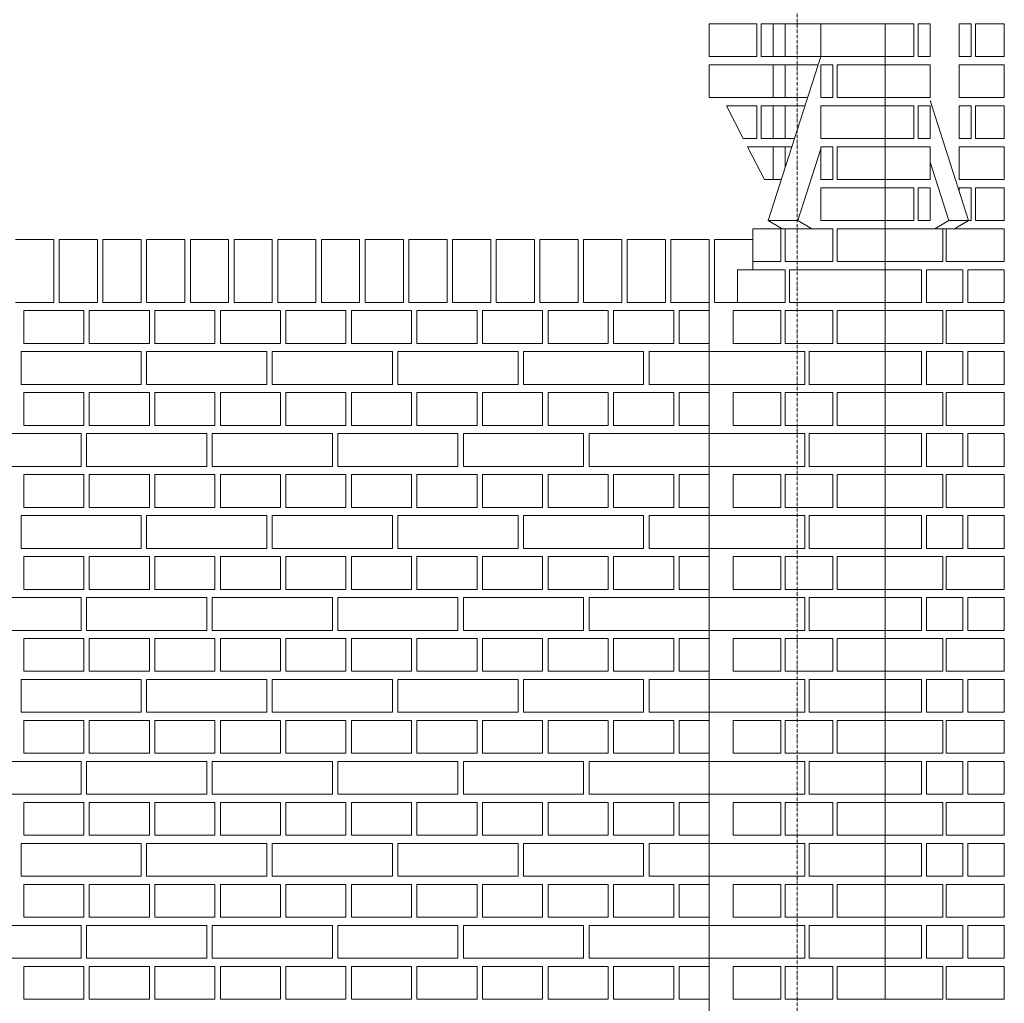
# Model space of a CAD drawing. Header units: millimetres. Extents: x -37887 to 94344, y -69777 to 116976.
# Tile 152 of 205: x 45520 to 47323, y 69709 to 71509. Entities that reach past the tile are written whole.
import ezdxf

# ---------------------------------------------------------------- set-up
doc = ezdxf.new("R2010")
doc.units = ezdxf.units.MM
doc.linetypes.add('Linia siatki', pattern=[19.05, 12.7, -3.175, 0, -3.175])
doc.layers.add('01_inwentaryzacja', color=8, linetype='Continuous', lineweight=9)
doc.layers.add('S-GRID', color=1, linetype='Continuous', lineweight=9)

msp = doc.modelspace()

# ---------------------------------------------------------------- linework, layer by layer
at = {"layer": '01_inwentaryzacja'}
for p, q in [((47104.6, 69716.6), (47104.6, 71501.6)), ((46987.3, 71441.6), (46890.6, 71141.6)), ((47187, 71361), (47257.7, 71141.6)), ((46987.3, 71272.9), (46945, 71141.6)), ((47187, 71248.6), (47221.5, 71141.6)), ((46890.6, 71141.6), (46945, 71141.6)), ((46890.6, 71141.6), (46916.4, 71126.6)), ((46945, 71141.6), (46970.8, 71126.6)), ((47221.5, 71141.6), (47195.6, 71126.6)), ((47257.7, 71141.6), (47221.5, 71141.6)), ((47257.7, 71141.6), (47231.9, 71126.6)), ((46916.4, 71126.6), (46970.8, 71126.6)), ((47231.9, 71126.6), (47195.6, 71126.6)), ((45512.6, 71106.6), (45582.6, 71106.6)), ((45582.6, 71106.6), (45582.6, 70991.6)), ((45592.6, 71106.6), (45662.6, 71106.6)), ((45592.6, 71106.6), (45592.6, 70991.6)), ((45662.6, 71106.6), (45662.6, 70991.6)), ((45672.6, 71106.6), (45742.6, 71106.6)), ((45672.6, 71106.6), (45672.6, 70991.6)), ((45742.6, 71106.6), (45742.6, 70991.6)), ((45752.6, 71106.6), (45822.6, 71106.6)), ((45752.6, 71106.6), (45752.6, 70991.6)), ((45822.6, 71106.6), (45822.6, 70991.6)), ((45832.6, 71106.6), (45902.6, 71106.6)), ((45832.6, 71106.6), (45832.6, 70991.6)), ((45902.6, 71106.6), (45902.6, 70991.6)), ((45912.6, 71106.6), (45982.6, 71106.6)), ((45912.6, 71106.6), (45912.6, 70991.6)), ((45982.6, 71106.6), (45982.6, 70991.6)), ((45992.6, 71106.6), (46062.6, 71106.6)), ((45992.6, 71106.6), (45992.6, 70991.6)), ((46062.6, 71106.6), (46062.6, 70991.6)), ((46072.6, 71106.6), (46142.6, 71106.6)), ((46072.6, 71106.6), (46072.6, 70991.6)), ((46142.6, 71106.6), (46142.6, 70991.6)), ((46152.6, 71106.6), (46222.6, 71106.6)), ((46152.6, 71106.6), (46152.6, 70991.6)), ((46222.6, 71106.6), (46222.6, 70991.6)), ((46232.6, 71106.6), (46302.6, 71106.6)), ((46232.6, 71106.6), (46232.6, 70991.6)), ((46302.6, 71106.6), (46302.6, 70991.6)), ((46312.6, 71106.6), (46382.6, 71106.6)), ((46312.6, 71106.6), (46312.6, 70991.6)), ((46382.6, 71106.6), (46382.6, 70991.6)), ((46392.6, 71106.6), (46462.6, 71106.6)), ((46392.6, 71106.6), (46392.6, 70991.6)), ((46462.6, 71106.6), (46462.6, 70991.6)), ((46472.6, 71106.6), (46542.6, 71106.6)), ((46472.6, 71106.6), (46472.6, 70991.6)), ((46542.6, 71106.6), (46542.6, 70991.6)), ((46552.6, 71106.6), (46622.6, 71106.6)), ((46552.6, 71106.6), (46552.6, 70991.6)), ((46622.6, 71106.6), (46622.6, 70991.6)), ((46632.6, 71106.6), (46702.6, 71106.6)), ((46632.6, 71106.6), (46632.6, 70991.6)), ((46702.6, 71106.6), (46702.6, 70991.6)), ((46712.6, 71106.6), (46782.6, 71106.6)), ((46712.6, 71106.6), (46712.6, 70991.6)), ((46782.6, 66776.6), (46782.6, 71106.6)), ((46792.6, 71106.6), (46862.6, 71106.6)), ((46792.6, 71106.6), (46792.6, 70991.6)), ((46862.6, 71106.6), (46862.6, 71051.6)), ((45512.6, 70991.6), (45582.6, 70991.6)), ((45592.6, 70991.6), (45662.6, 70991.6)), ((45672.6, 70991.6), (45742.6, 70991.6)), ((45752.6, 70991.6), (45822.6, 70991.6)), ((45832.6, 70991.6), (45902.6, 70991.6)), ((45912.6, 70991.6), (45982.6, 70991.6)), ((45992.6, 70991.6), (46062.6, 70991.6)), ((46072.6, 70991.6), (46142.6, 70991.6)), ((46152.6, 70991.6), (46222.6, 70991.6)), ((46232.6, 70991.6), (46302.6, 70991.6)), ((46312.6, 70991.6), (46382.6, 70991.6)), ((46392.6, 70991.6), (46462.6, 70991.6)), ((46472.6, 70991.6), (46542.6, 70991.6)), ((46552.6, 70991.6), (46622.6, 70991.6)), ((46632.6, 70991.6), (46702.6, 70991.6)), ((46712.6, 70991.6), (46782.6, 70991.6)), ((46792.6, 70991.6), (46834.3, 70991.6))]:
    msp.add_line(p, q, dxfattribs=at)
for points in [[(46870.1, 71441.6), (46782.6, 71441.6), (46782.6, 71501.6), (46870.1, 71501.6), (46870.1, 71441.6)], [(46899.9, 71441.6), (46878, 71441.6), (46878, 71501.6), (46899.9, 71501.6), (46899.9, 71441.6)], [(46921.7, 71441.6), (46899.9, 71441.6), (46899.9, 71501.6), (46921.7, 71501.6), (46921.7, 71441.6)], [(46987.3, 71441.6), (46921.7, 71441.6), (46921.7, 71501.6), (46987.3, 71501.6), (46987.3, 71441.6)], [(47104.6, 71441.6), (47104.6, 71501.6), (46987.3, 71501.6), (46987.3, 71441.6), (47104.6, 71441.6)], [(47157.1, 71501.6), (47104.6, 71501.6), (47104.6, 71441.6), (47157.1, 71441.6), (47157.1, 71501.6)], [(47187, 71441.6), (47165.1, 71441.6), (47165.1, 71501.6), (47187, 71501.6), (47187, 71441.6)], [(47240.6, 71441.6), (47262.5, 71441.6), (47262.5, 71501.6), (47240.6, 71501.6), (47240.6, 71441.6)], [(47270.4, 71501.6), (47323, 71501.6), (47323, 71441.6), (47270.4, 71441.6), (47270.4, 71501.6)], [(46782.6, 71366.6), (46782.6, 71426.6), (46899.9, 71426.6), (46899.9, 71366.6), (46782.6, 71366.6)], [(46921.7, 71366.6), (46899.9, 71366.6), (46899.9, 71426.6), (46921.7, 71426.6), (46921.7, 71366.6)], [(46963.1, 71366.6), (46921.7, 71366.6), (46921.7, 71426.6), (46982.5, 71426.6)], [(46987.3, 71366.6), (47009.2, 71366.6), (47009.2, 71426.6), (46987.3, 71426.6), (46987.3, 71366.6)], [(47017.1, 71366.6), (47104.6, 71366.6), (47104.6, 71426.6), (47017.1, 71426.6), (47017.1, 71366.6)], [(47187, 71366.6), (47187, 71426.6), (47104.6, 71426.6), (47104.6, 71366.6), (47187, 71366.6)], [(47240.6, 71366.6), (47240.6, 71426.6), (47323, 71426.6), (47323, 71366.6), (47240.6, 71366.6)], [(46870.1, 71291.6), (46845.1, 71291.6), (46814.2, 71351.6), (46870.1, 71351.6), (46870.1, 71291.6)], [(46899.9, 71291.6), (46878, 71291.6), (46878, 71351.6), (46899.9, 71351.6), (46899.9, 71291.6)], [(46921.7, 71291.6), (46899.9, 71291.6), (46899.9, 71351.6), (46921.7, 71351.6), (46921.7, 71291.6)], [(46938.9, 71291.6), (46921.7, 71291.6), (46921.7, 71351.6), (46958.3, 71351.6)], [(47104.6, 71291.6), (47104.6, 71351.6), (46987.3, 71351.6), (46987.3, 71291.6), (47104.6, 71291.6)], [(47157.1, 71351.6), (47104.6, 71351.6), (47104.6, 71291.6), (47157.1, 71291.6), (47157.1, 71351.6)], [(47187, 71291.6), (47165.1, 71291.6), (47165.1, 71351.6), (47187, 71351.6), (47187, 71291.6)], [(47240.6, 71291.6), (47262.5, 71291.6), (47262.5, 71351.6), (47240.6, 71351.6), (47240.6, 71291.6)], [(47270.4, 71351.6), (47323, 71351.6), (47323, 71291.6), (47270.4, 71291.6), (47270.4, 71351.6)], [(46883.6, 71216.6), (46852.8, 71276.6), (46899.9, 71276.6), (46899.9, 71216.6), (46883.6, 71216.6)], [(46914.8, 71216.6), (46899.9, 71216.6), (46899.9, 71276.6), (46921.7, 71276.6), (46921.7, 71238.2)], [(46921.7, 71238.2), (46921.7, 71276.6), (46934.1, 71276.6)], [(46987.3, 71216.6), (47009.2, 71216.6), (47009.2, 71276.6), (46987.3, 71276.6), (46987.3, 71216.6)], [(47017.1, 71216.6), (47104.6, 71216.6), (47104.6, 71276.6), (47017.1, 71276.6), (47017.1, 71216.6)], [(47187, 71216.6), (47187, 71276.6), (47104.6, 71276.6), (47104.6, 71216.6), (47187, 71216.6)], [(47240.6, 71216.6), (47240.6, 71276.6), (47323, 71276.6), (47323, 71216.6), (47240.6, 71216.6)], [(47104.6, 71141.6), (47104.6, 71201.6), (46987.3, 71201.6), (46987.3, 71141.6), (47104.6, 71141.6)], [(47157.1, 71201.6), (47104.6, 71201.6), (47104.6, 71141.6), (47157.1, 71141.6), (47157.1, 71201.6)], [(47187, 71141.6), (47165.1, 71141.6), (47165.1, 71201.6), (47187, 71201.6), (47187, 71141.6)], [(47257.7, 71141.6), (47262.5, 71141.6), (47262.5, 71201.6), (47240.6, 71201.6), (47240.6, 71194.7)], [(47270.4, 71201.6), (47323, 71201.6), (47323, 71141.6), (47270.4, 71141.6), (47270.4, 71201.6)], [(46862.6, 71066.6), (46913.8, 71066.6), (46913.8, 71126.6), (46862.6, 71126.6), (46862.6, 71066.6)], [(46921.7, 71066.6), (47009.2, 71066.6), (47009.2, 71126.6), (46921.7, 71126.6), (46921.7, 71066.6)], [(47017.1, 71066.6), (47104.6, 71066.6), (47104.6, 71126.6), (47017.1, 71126.6), (47017.1, 71066.6)], [(47210.7, 71066.6), (47210.7, 71126.6), (47104.6, 71126.6), (47104.6, 71066.6), (47210.7, 71066.6)], [(47323, 71066.6), (47323, 71126.6), (47216.8, 71126.6), (47216.8, 71066.6), (47323, 71066.6)], [(46834.3, 70991.6), (46921.7, 70991.6), (46921.7, 71051.6), (46834.3, 71051.6), (46834.3, 70991.6)], [(47104.6, 70991.6), (47104.6, 71051.6), (46929.7, 71051.6), (46929.7, 70991.6), (47104.6, 70991.6)], [(47171.3, 71051.6), (47104.6, 71051.6), (47104.6, 70991.6), (47171.3, 70991.6), (47171.3, 71051.6)], [(47247.1, 71051.6), (47180.4, 71051.6), (47180.4, 70991.6), (47247.1, 70991.6), (47247.1, 71051.6)], [(47323, 71051.6), (47256.2, 71051.6), (47256.2, 70991.6), (47323, 70991.6), (47323, 71051.6)], [(45637.6, 70976.6), (45637.6, 70916.6), (45527.6, 70916.6), (45527.6, 70976.6), (45637.6, 70976.6)], [(45757.6, 70976.6), (45757.6, 70916.6), (45647.6, 70916.6), (45647.6, 70976.6), (45757.6, 70976.6)], [(45877.6, 70976.6), (45877.6, 70916.6), (45767.6, 70916.6), (45767.6, 70976.6), (45877.6, 70976.6)], [(45997.6, 70976.6), (45997.6, 70916.6), (45887.6, 70916.6), (45887.6, 70976.6), (45997.6, 70976.6)], [(46117.6, 70976.6), (46117.6, 70916.6), (46007.6, 70916.6), (46007.6, 70976.6), (46117.6, 70976.6)], [(46237.6, 70976.6), (46237.6, 70916.6), (46127.6, 70916.6), (46127.6, 70976.6), (46237.6, 70976.6)], [(46357.6, 70976.6), (46357.6, 70916.6), (46247.6, 70916.6), (46247.6, 70976.6), (46357.6, 70976.6)], [(46477.6, 70976.6), (46477.6, 70916.6), (46367.6, 70916.6), (46367.6, 70976.6), (46477.6, 70976.6)], [(46597.6, 70976.6), (46597.6, 70916.6), (46487.6, 70916.6), (46487.6, 70976.6), (46597.6, 70976.6)], [(46717.6, 70976.6), (46717.6, 70916.6), (46607.6, 70916.6), (46607.6, 70976.6), (46717.6, 70976.6)], [(46782.6, 70976.6), (46782.6, 70916.6), (46727.6, 70916.6), (46727.6, 70976.6), (46782.6, 70976.6)], [(46826.3, 70916.6), (46913.8, 70916.6), (46913.8, 70976.6), (46826.3, 70976.6), (46826.3, 70916.6)], [(46921.7, 70916.6), (47009.2, 70916.6), (47009.2, 70976.6), (46921.7, 70976.6), (46921.7, 70916.6)], [(47017.1, 70916.6), (47104.6, 70916.6), (47104.6, 70976.6), (47017.1, 70976.6), (47017.1, 70916.6)], [(47210.7, 70916.6), (47210.7, 70976.6), (47104.6, 70976.6), (47104.6, 70916.6), (47210.7, 70916.6)], [(47323, 70916.6), (47323, 70976.6), (47216.8, 70976.6), (47216.8, 70916.6), (47323, 70916.6)], [(45742.6, 70901.6), (45742.6, 70841.6), (45522.6, 70841.6), (45522.6, 70901.6), (45742.6, 70901.6)], [(45972.6, 70901.6), (45972.6, 70841.6), (45752.6, 70841.6), (45752.6, 70901.6), (45972.6, 70901.6)], [(46202.6, 70901.6), (46202.6, 70841.6), (45982.6, 70841.6), (45982.6, 70901.6), (46202.6, 70901.6)], [(46432.6, 70901.6), (46432.6, 70841.6), (46212.6, 70841.6), (46212.6, 70901.6), (46432.6, 70901.6)], [(46662.6, 70901.6), (46662.6, 70841.6), (46442.6, 70841.6), (46442.6, 70901.6), (46662.6, 70901.6)], [(46782.6, 70901.6), (46782.6, 70841.6), (46672.6, 70841.6), (46672.6, 70901.6), (46782.6, 70901.6)], [(46957.5, 70841.6), (46957.5, 70901.6), (46782.6, 70901.6), (46782.6, 70841.6), (46957.5, 70841.6)], [(47104.6, 70841.6), (47104.6, 70901.6), (46965.5, 70901.6), (46965.5, 70841.6), (47104.6, 70841.6)], [(47171.3, 70901.6), (47104.6, 70901.6), (47104.6, 70841.6), (47171.3, 70841.6), (47171.3, 70901.6)], [(47247.1, 70901.6), (47180.4, 70901.6), (47180.4, 70841.6), (47247.1, 70841.6), (47247.1, 70901.6)], [(47323, 70901.6), (47256.2, 70901.6), (47256.2, 70841.6), (47323, 70841.6), (47323, 70901.6)], [(45637.6, 70826.6), (45637.6, 70766.6), (45527.6, 70766.6), (45527.6, 70826.6), (45637.6, 70826.6)], [(45757.6, 70826.6), (45757.6, 70766.6), (45647.6, 70766.6), (45647.6, 70826.6), (45757.6, 70826.6)], [(45877.6, 70826.6), (45877.6, 70766.6), (45767.6, 70766.6), (45767.6, 70826.6), (45877.6, 70826.6)], [(45997.6, 70826.6), (45997.6, 70766.6), (45887.6, 70766.6), (45887.6, 70826.6), (45997.6, 70826.6)], [(46117.6, 70826.6), (46117.6, 70766.6), (46007.6, 70766.6), (46007.6, 70826.6), (46117.6, 70826.6)], [(46237.6, 70826.6), (46237.6, 70766.6), (46127.6, 70766.6), (46127.6, 70826.6), (46237.6, 70826.6)], [(46357.6, 70826.6), (46357.6, 70766.6), (46247.6, 70766.6), (46247.6, 70826.6), (46357.6, 70826.6)], [(46477.6, 70826.6), (46477.6, 70766.6), (46367.6, 70766.6), (46367.6, 70826.6), (46477.6, 70826.6)], [(46597.6, 70826.6), (46597.6, 70766.6), (46487.6, 70766.6), (46487.6, 70826.6), (46597.6, 70826.6)], [(46717.6, 70826.6), (46717.6, 70766.6), (46607.6, 70766.6), (46607.6, 70826.6), (46717.6, 70826.6)], [(46782.6, 70826.6), (46782.6, 70766.6), (46727.6, 70766.6), (46727.6, 70826.6), (46782.6, 70826.6)], [(46826.3, 70766.6), (46913.8, 70766.6), (46913.8, 70826.6), (46826.3, 70826.6), (46826.3, 70766.6)], [(46921.7, 70766.6), (47009.2, 70766.6), (47009.2, 70826.6), (46921.7, 70826.6), (46921.7, 70766.6)], [(47017.1, 70766.6), (47104.6, 70766.6), (47104.6, 70826.6), (47017.1, 70826.6), (47017.1, 70766.6)], [(47210.7, 70766.6), (47210.7, 70826.6), (47104.6, 70826.6), (47104.6, 70766.6), (47210.7, 70766.6)], [(47323, 70766.6), (47323, 70826.6), (47216.8, 70826.6), (47216.8, 70766.6), (47323, 70766.6)], [(45632.6, 70751.6), (45632.6, 70691.6), (45412.6, 70691.6), (45412.6, 70751.6), (45632.6, 70751.6)], [(45862.6, 70751.6), (45862.6, 70691.6), (45642.6, 70691.6), (45642.6, 70751.6), (45862.6, 70751.6)], [(46092.6, 70751.6), (46092.6, 70691.6), (45872.6, 70691.6), (45872.6, 70751.6), (46092.6, 70751.6)], [(46322.6, 70751.6), (46322.6, 70691.6), (46102.6, 70691.6), (46102.6, 70751.6), (46322.6, 70751.6)], [(46552.6, 70751.6), (46552.6, 70691.6), (46332.6, 70691.6), (46332.6, 70751.6), (46552.6, 70751.6)], [(46782.6, 70751.6), (46782.6, 70691.6), (46562.6, 70691.6), (46562.6, 70751.6), (46782.6, 70751.6)], [(46957.5, 70691.6), (46957.5, 70751.6), (46782.6, 70751.6), (46782.6, 70691.6), (46957.5, 70691.6)], [(47104.6, 70691.6), (47104.6, 70751.6), (46965.5, 70751.6), (46965.5, 70691.6), (47104.6, 70691.6)], [(47171.3, 70751.6), (47104.6, 70751.6), (47104.6, 70691.6), (47171.3, 70691.6), (47171.3, 70751.6)], [(47247.1, 70751.6), (47180.4, 70751.6), (47180.4, 70691.6), (47247.1, 70691.6), (47247.1, 70751.6)], [(47323, 70751.6), (47256.2, 70751.6), (47256.2, 70691.6), (47323, 70691.6), (47323, 70751.6)], [(45637.6, 70676.6), (45637.6, 70616.6), (45527.6, 70616.6), (45527.6, 70676.6), (45637.6, 70676.6)], [(45757.6, 70676.6), (45757.6, 70616.6), (45647.6, 70616.6), (45647.6, 70676.6), (45757.6, 70676.6)], [(45877.6, 70676.6), (45877.6, 70616.6), (45767.6, 70616.6), (45767.6, 70676.6), (45877.6, 70676.6)], [(45997.6, 70676.6), (45997.6, 70616.6), (45887.6, 70616.6), (45887.6, 70676.6), (45997.6, 70676.6)], [(46117.6, 70676.6), (46117.6, 70616.6), (46007.6, 70616.6), (46007.6, 70676.6), (46117.6, 70676.6)], [(46237.6, 70676.6), (46237.6, 70616.6), (46127.6, 70616.6), (46127.6, 70676.6), (46237.6, 70676.6)], [(46357.6, 70676.6), (46357.6, 70616.6), (46247.6, 70616.6), (46247.6, 70676.6), (46357.6, 70676.6)], [(46477.6, 70676.6), (46477.6, 70616.6), (46367.6, 70616.6), (46367.6, 70676.6), (46477.6, 70676.6)], [(46597.6, 70676.6), (46597.6, 70616.6), (46487.6, 70616.6), (46487.6, 70676.6), (46597.6, 70676.6)], [(46717.6, 70676.6), (46717.6, 70616.6), (46607.6, 70616.6), (46607.6, 70676.6), (46717.6, 70676.6)], [(46782.6, 70676.6), (46782.6, 70616.6), (46727.6, 70616.6), (46727.6, 70676.6), (46782.6, 70676.6)], [(46826.3, 70616.6), (46913.8, 70616.6), (46913.8, 70676.6), (46826.3, 70676.6), (46826.3, 70616.6)], [(46921.7, 70616.6), (47009.2, 70616.6), (47009.2, 70676.6), (46921.7, 70676.6), (46921.7, 70616.6)], [(47017.1, 70616.6), (47104.6, 70616.6), (47104.6, 70676.6), (47017.1, 70676.6), (47017.1, 70616.6)], [(47210.7, 70616.6), (47210.7, 70676.6), (47104.6, 70676.6), (47104.6, 70616.6), (47210.7, 70616.6)], [(47323, 70616.6), (47323, 70676.6), (47216.8, 70676.6), (47216.8, 70616.6), (47323, 70616.6)], [(45742.6, 70601.6), (45742.6, 70541.6), (45522.6, 70541.6), (45522.6, 70601.6), (45742.6, 70601.6)], [(45972.6, 70601.6), (45972.6, 70541.6), (45752.6, 70541.6), (45752.6, 70601.6), (45972.6, 70601.6)], [(46202.6, 70601.6), (46202.6, 70541.6), (45982.6, 70541.6), (45982.6, 70601.6), (46202.6, 70601.6)], [(46432.6, 70601.6), (46432.6, 70541.6), (46212.6, 70541.6), (46212.6, 70601.6), (46432.6, 70601.6)], [(46662.6, 70601.6), (46662.6, 70541.6), (46442.6, 70541.6), (46442.6, 70601.6), (46662.6, 70601.6)], [(46782.6, 70601.6), (46782.6, 70541.6), (46672.6, 70541.6), (46672.6, 70601.6), (46782.6, 70601.6)], [(46957.5, 70541.6), (46957.5, 70601.6), (46782.6, 70601.6), (46782.6, 70541.6), (46957.5, 70541.6)], [(47104.6, 70541.6), (47104.6, 70601.6), (46965.5, 70601.6), (46965.5, 70541.6), (47104.6, 70541.6)], [(47171.3, 70601.6), (47104.6, 70601.6), (47104.6, 70541.6), (47171.3, 70541.6), (47171.3, 70601.6)], [(47247.1, 70601.6), (47180.4, 70601.6), (47180.4, 70541.6), (47247.1, 70541.6), (47247.1, 70601.6)], [(47323, 70601.6), (47256.2, 70601.6), (47256.2, 70541.6), (47323, 70541.6), (47323, 70601.6)], [(45637.6, 70526.6), (45637.6, 70466.6), (45527.6, 70466.6), (45527.6, 70526.6), (45637.6, 70526.6)], [(45757.6, 70526.6), (45757.6, 70466.6), (45647.6, 70466.6), (45647.6, 70526.6), (45757.6, 70526.6)], [(45877.6, 70526.6), (45877.6, 70466.6), (45767.6, 70466.6), (45767.6, 70526.6), (45877.6, 70526.6)], [(45997.6, 70526.6), (45997.6, 70466.6), (45887.6, 70466.6), (45887.6, 70526.6), (45997.6, 70526.6)], [(46117.6, 70526.6), (46117.6, 70466.6), (46007.6, 70466.6), (46007.6, 70526.6), (46117.6, 70526.6)], [(46237.6, 70526.6), (46237.6, 70466.6), (46127.6, 70466.6), (46127.6, 70526.6), (46237.6, 70526.6)], [(46357.6, 70526.6), (46357.6, 70466.6), (46247.6, 70466.6), (46247.6, 70526.6), (46357.6, 70526.6)], [(46477.6, 70526.6), (46477.6, 70466.6), (46367.6, 70466.6), (46367.6, 70526.6), (46477.6, 70526.6)], [(46597.6, 70526.6), (46597.6, 70466.6), (46487.6, 70466.6), (46487.6, 70526.6), (46597.6, 70526.6)], [(46717.6, 70526.6), (46717.6, 70466.6), (46607.6, 70466.6), (46607.6, 70526.6), (46717.6, 70526.6)], [(46782.6, 70526.6), (46782.6, 70466.6), (46727.6, 70466.6), (46727.6, 70526.6), (46782.6, 70526.6)], [(46826.3, 70466.6), (46913.8, 70466.6), (46913.8, 70526.6), (46826.3, 70526.6), (46826.3, 70466.6)], [(46921.7, 70466.6), (47009.2, 70466.6), (47009.2, 70526.6), (46921.7, 70526.6), (46921.7, 70466.6)], [(47017.1, 70466.6), (47104.6, 70466.6), (47104.6, 70526.6), (47017.1, 70526.6), (47017.1, 70466.6)], [(47210.7, 70466.6), (47210.7, 70526.6), (47104.6, 70526.6), (47104.6, 70466.6), (47210.7, 70466.6)], [(47323, 70466.6), (47323, 70526.6), (47216.8, 70526.6), (47216.8, 70466.6), (47323, 70466.6)], [(45632.6, 70451.6), (45632.6, 70391.6), (45412.6, 70391.6), (45412.6, 70451.6), (45632.6, 70451.6)], [(45862.6, 70451.6), (45862.6, 70391.6), (45642.6, 70391.6), (45642.6, 70451.6), (45862.6, 70451.6)], [(46092.6, 70451.6), (46092.6, 70391.6), (45872.6, 70391.6), (45872.6, 70451.6), (46092.6, 70451.6)], [(46322.6, 70451.6), (46322.6, 70391.6), (46102.6, 70391.6), (46102.6, 70451.6), (46322.6, 70451.6)], [(46552.6, 70451.6), (46552.6, 70391.6), (46332.6, 70391.6), (46332.6, 70451.6), (46552.6, 70451.6)], [(46782.6, 70451.6), (46782.6, 70391.6), (46562.6, 70391.6), (46562.6, 70451.6), (46782.6, 70451.6)], [(46957.5, 70391.6), (46957.5, 70451.6), (46782.6, 70451.6), (46782.6, 70391.6), (46957.5, 70391.6)], [(47104.6, 70391.6), (47104.6, 70451.6), (46965.5, 70451.6), (46965.5, 70391.6), (47104.6, 70391.6)], [(47171.3, 70451.6), (47104.6, 70451.6), (47104.6, 70391.6), (47171.3, 70391.6), (47171.3, 70451.6)], [(47247.1, 70451.6), (47180.4, 70451.6), (47180.4, 70391.6), (47247.1, 70391.6), (47247.1, 70451.6)], [(47323, 70451.6), (47256.2, 70451.6), (47256.2, 70391.6), (47323, 70391.6), (47323, 70451.6)], [(45637.6, 70376.6), (45637.6, 70316.6), (45527.6, 70316.6), (45527.6, 70376.6), (45637.6, 70376.6)], [(45757.6, 70376.6), (45757.6, 70316.6), (45647.6, 70316.6), (45647.6, 70376.6), (45757.6, 70376.6)], [(45877.6, 70376.6), (45877.6, 70316.6), (45767.6, 70316.6), (45767.6, 70376.6), (45877.6, 70376.6)], [(45997.6, 70376.6), (45997.6, 70316.6), (45887.6, 70316.6), (45887.6, 70376.6), (45997.6, 70376.6)], [(46117.6, 70376.6), (46117.6, 70316.6), (46007.6, 70316.6), (46007.6, 70376.6), (46117.6, 70376.6)], [(46237.6, 70376.6), (46237.6, 70316.6), (46127.6, 70316.6), (46127.6, 70376.6), (46237.6, 70376.6)], [(46357.6, 70376.6), (46357.6, 70316.6), (46247.6, 70316.6), (46247.6, 70376.6), (46357.6, 70376.6)], [(46477.6, 70376.6), (46477.6, 70316.6), (46367.6, 70316.6), (46367.6, 70376.6), (46477.6, 70376.6)], [(46597.6, 70376.6), (46597.6, 70316.6), (46487.6, 70316.6), (46487.6, 70376.6), (46597.6, 70376.6)], [(46717.6, 70376.6), (46717.6, 70316.6), (46607.6, 70316.6), (46607.6, 70376.6), (46717.6, 70376.6)], [(46782.6, 70376.6), (46782.6, 70316.6), (46727.6, 70316.6), (46727.6, 70376.6), (46782.6, 70376.6)], [(46826.3, 70316.6), (46913.8, 70316.6), (46913.8, 70376.6), (46826.3, 70376.6), (46826.3, 70316.6)], [(46921.7, 70316.6), (47009.2, 70316.6), (47009.2, 70376.6), (46921.7, 70376.6), (46921.7, 70316.6)], [(47017.1, 70316.6), (47104.6, 70316.6), (47104.6, 70376.6), (47017.1, 70376.6), (47017.1, 70316.6)], [(47210.7, 70316.6), (47210.7, 70376.6), (47104.6, 70376.6), (47104.6, 70316.6), (47210.7, 70316.6)], [(47323, 70316.6), (47323, 70376.6), (47216.8, 70376.6), (47216.8, 70316.6), (47323, 70316.6)], [(45742.6, 70301.6), (45742.6, 70241.6), (45522.6, 70241.6), (45522.6, 70301.6), (45742.6, 70301.6)], [(45972.6, 70301.6), (45972.6, 70241.6), (45752.6, 70241.6), (45752.6, 70301.6), (45972.6, 70301.6)], [(46202.6, 70301.6), (46202.6, 70241.6), (45982.6, 70241.6), (45982.6, 70301.6), (46202.6, 70301.6)], [(46432.6, 70301.6), (46432.6, 70241.6), (46212.6, 70241.6), (46212.6, 70301.6), (46432.6, 70301.6)], [(46662.6, 70301.6), (46662.6, 70241.6), (46442.6, 70241.6), (46442.6, 70301.6), (46662.6, 70301.6)], [(46782.6, 70301.6), (46782.6, 70241.6), (46672.6, 70241.6), (46672.6, 70301.6), (46782.6, 70301.6)], [(46957.5, 70241.6), (46957.5, 70301.6), (46782.6, 70301.6), (46782.6, 70241.6), (46957.5, 70241.6)], [(47104.6, 70241.6), (47104.6, 70301.6), (46965.5, 70301.6), (46965.5, 70241.6), (47104.6, 70241.6)], [(47171.3, 70301.6), (47104.6, 70301.6), (47104.6, 70241.6), (47171.3, 70241.6), (47171.3, 70301.6)], [(47247.1, 70301.6), (47180.4, 70301.6), (47180.4, 70241.6), (47247.1, 70241.6), (47247.1, 70301.6)], [(47323, 70301.6), (47256.2, 70301.6), (47256.2, 70241.6), (47323, 70241.6), (47323, 70301.6)], [(45637.6, 70226.6), (45637.6, 70166.6), (45527.6, 70166.6), (45527.6, 70226.6), (45637.6, 70226.6)], [(45757.6, 70226.6), (45757.6, 70166.6), (45647.6, 70166.6), (45647.6, 70226.6), (45757.6, 70226.6)], [(45877.6, 70226.6), (45877.6, 70166.6), (45767.6, 70166.6), (45767.6, 70226.6), (45877.6, 70226.6)], [(45997.6, 70226.6), (45997.6, 70166.6), (45887.6, 70166.6), (45887.6, 70226.6), (45997.6, 70226.6)], [(46117.6, 70226.6), (46117.6, 70166.6), (46007.6, 70166.6), (46007.6, 70226.6), (46117.6, 70226.6)], [(46237.6, 70226.6), (46237.6, 70166.6), (46127.6, 70166.6), (46127.6, 70226.6), (46237.6, 70226.6)], [(46357.6, 70226.6), (46357.6, 70166.6), (46247.6, 70166.6), (46247.6, 70226.6), (46357.6, 70226.6)], [(46477.6, 70226.6), (46477.6, 70166.6), (46367.6, 70166.6), (46367.6, 70226.6), (46477.6, 70226.6)], [(46597.6, 70226.6), (46597.6, 70166.6), (46487.6, 70166.6), (46487.6, 70226.6), (46597.6, 70226.6)], [(46717.6, 70226.6), (46717.6, 70166.6), (46607.6, 70166.6), (46607.6, 70226.6), (46717.6, 70226.6)], [(46782.6, 70226.6), (46782.6, 70166.6), (46727.6, 70166.6), (46727.6, 70226.6), (46782.6, 70226.6)], [(46826.3, 70166.6), (46913.8, 70166.6), (46913.8, 70226.6), (46826.3, 70226.6), (46826.3, 70166.6)], [(46921.7, 70166.6), (47009.2, 70166.6), (47009.2, 70226.6), (46921.7, 70226.6), (46921.7, 70166.6)], [(47017.1, 70166.6), (47104.6, 70166.6), (47104.6, 70226.6), (47017.1, 70226.6), (47017.1, 70166.6)], [(47210.7, 70166.6), (47210.7, 70226.6), (47104.6, 70226.6), (47104.6, 70166.6), (47210.7, 70166.6)], [(47323, 70166.6), (47323, 70226.6), (47216.8, 70226.6), (47216.8, 70166.6), (47323, 70166.6)], [(45632.6, 70151.6), (45632.6, 70091.6), (45412.6, 70091.6), (45412.6, 70151.6), (45632.6, 70151.6)], [(45862.6, 70151.6), (45862.6, 70091.6), (45642.6, 70091.6), (45642.6, 70151.6), (45862.6, 70151.6)], [(46092.6, 70151.6), (46092.6, 70091.6), (45872.6, 70091.6), (45872.6, 70151.6), (46092.6, 70151.6)], [(46322.6, 70151.6), (46322.6, 70091.6), (46102.6, 70091.6), (46102.6, 70151.6), (46322.6, 70151.6)], [(46552.6, 70151.6), (46552.6, 70091.6), (46332.6, 70091.6), (46332.6, 70151.6), (46552.6, 70151.6)], [(46782.6, 70151.6), (46782.6, 70091.6), (46562.6, 70091.6), (46562.6, 70151.6), (46782.6, 70151.6)], [(46957.5, 70091.6), (46957.5, 70151.6), (46782.6, 70151.6), (46782.6, 70091.6), (46957.5, 70091.6)], [(47104.6, 70091.6), (47104.6, 70151.6), (46965.5, 70151.6), (46965.5, 70091.6), (47104.6, 70091.6)], [(47171.3, 70151.6), (47104.6, 70151.6), (47104.6, 70091.6), (47171.3, 70091.6), (47171.3, 70151.6)], [(47247.1, 70151.6), (47180.4, 70151.6), (47180.4, 70091.6), (47247.1, 70091.6), (47247.1, 70151.6)], [(47323, 70151.6), (47256.2, 70151.6), (47256.2, 70091.6), (47323, 70091.6), (47323, 70151.6)], [(45637.6, 70076.6), (45637.6, 70016.6), (45527.6, 70016.6), (45527.6, 70076.6), (45637.6, 70076.6)], [(45757.6, 70076.6), (45757.6, 70016.6), (45647.6, 70016.6), (45647.6, 70076.6), (45757.6, 70076.6)], [(45877.6, 70076.6), (45877.6, 70016.6), (45767.6, 70016.6), (45767.6, 70076.6), (45877.6, 70076.6)], [(45997.6, 70076.6), (45997.6, 70016.6), (45887.6, 70016.6), (45887.6, 70076.6), (45997.6, 70076.6)], [(46117.6, 70076.6), (46117.6, 70016.6), (46007.6, 70016.6), (46007.6, 70076.6), (46117.6, 70076.6)], [(46237.6, 70076.6), (46237.6, 70016.6), (46127.6, 70016.6), (46127.6, 70076.6), (46237.6, 70076.6)], [(46357.6, 70076.6), (46357.6, 70016.6), (46247.6, 70016.6), (46247.6, 70076.6), (46357.6, 70076.6)], [(46477.6, 70076.6), (46477.6, 70016.6), (46367.6, 70016.6), (46367.6, 70076.6), (46477.6, 70076.6)], [(46597.6, 70076.6), (46597.6, 70016.6), (46487.6, 70016.6), (46487.6, 70076.6), (46597.6, 70076.6)], [(46717.6, 70076.6), (46717.6, 70016.6), (46607.6, 70016.6), (46607.6, 70076.6), (46717.6, 70076.6)], [(46782.6, 70076.6), (46782.6, 70016.6), (46727.6, 70016.6), (46727.6, 70076.6), (46782.6, 70076.6)], [(46826.3, 70016.6), (46913.8, 70016.6), (46913.8, 70076.6), (46826.3, 70076.6), (46826.3, 70016.6)], [(46921.7, 70016.6), (47009.2, 70016.6), (47009.2, 70076.6), (46921.7, 70076.6), (46921.7, 70016.6)], [(47017.1, 70016.6), (47104.6, 70016.6), (47104.6, 70076.6), (47017.1, 70076.6), (47017.1, 70016.6)], [(47210.7, 70016.6), (47210.7, 70076.6), (47104.6, 70076.6), (47104.6, 70016.6), (47210.7, 70016.6)], [(47323, 70016.6), (47323, 70076.6), (47216.8, 70076.6), (47216.8, 70016.6), (47323, 70016.6)], [(45742.6, 70001.6), (45742.6, 69941.6), (45522.6, 69941.6), (45522.6, 70001.6), (45742.6, 70001.6)], [(45972.6, 70001.6), (45972.6, 69941.6), (45752.6, 69941.6), (45752.6, 70001.6), (45972.6, 70001.6)], [(46202.6, 70001.6), (46202.6, 69941.6), (45982.6, 69941.6), (45982.6, 70001.6), (46202.6, 70001.6)], [(46432.6, 70001.6), (46432.6, 69941.6), (46212.6, 69941.6), (46212.6, 70001.6), (46432.6, 70001.6)], [(46662.6, 70001.6), (46662.6, 69941.6), (46442.6, 69941.6), (46442.6, 70001.6), (46662.6, 70001.6)], [(46782.6, 70001.6), (46782.6, 69941.6), (46672.6, 69941.6), (46672.6, 70001.6), (46782.6, 70001.6)], [(46957.5, 69941.6), (46957.5, 70001.6), (46782.6, 70001.6), (46782.6, 69941.6), (46957.5, 69941.6)], [(47104.6, 69941.6), (47104.6, 70001.6), (46965.5, 70001.6), (46965.5, 69941.6), (47104.6, 69941.6)], [(47171.3, 70001.6), (47104.6, 70001.6), (47104.6, 69941.6), (47171.3, 69941.6), (47171.3, 70001.6)], [(47247.1, 70001.6), (47180.4, 70001.6), (47180.4, 69941.6), (47247.1, 69941.6), (47247.1, 70001.6)], [(47323, 70001.6), (47256.2, 70001.6), (47256.2, 69941.6), (47323, 69941.6), (47323, 70001.6)], [(45637.6, 69926.6), (45637.6, 69866.6), (45527.6, 69866.6), (45527.6, 69926.6), (45637.6, 69926.6)], [(45757.6, 69926.6), (45757.6, 69866.6), (45647.6, 69866.6), (45647.6, 69926.6), (45757.6, 69926.6)], [(45877.6, 69926.6), (45877.6, 69866.6), (45767.6, 69866.6), (45767.6, 69926.6), (45877.6, 69926.6)], [(45997.6, 69926.6), (45997.6, 69866.6), (45887.6, 69866.6), (45887.6, 69926.6), (45997.6, 69926.6)], [(46117.6, 69926.6), (46117.6, 69866.6), (46007.6, 69866.6), (46007.6, 69926.6), (46117.6, 69926.6)], [(46237.6, 69926.6), (46237.6, 69866.6), (46127.6, 69866.6), (46127.6, 69926.6), (46237.6, 69926.6)], [(46357.6, 69926.6), (46357.6, 69866.6), (46247.6, 69866.6), (46247.6, 69926.6), (46357.6, 69926.6)], [(46477.6, 69926.6), (46477.6, 69866.6), (46367.6, 69866.6), (46367.6, 69926.6), (46477.6, 69926.6)], [(46597.6, 69926.6), (46597.6, 69866.6), (46487.6, 69866.6), (46487.6, 69926.6), (46597.6, 69926.6)], [(46717.6, 69926.6), (46717.6, 69866.6), (46607.6, 69866.6), (46607.6, 69926.6), (46717.6, 69926.6)], [(46782.6, 69926.6), (46782.6, 69866.6), (46727.6, 69866.6), (46727.6, 69926.6), (46782.6, 69926.6)], [(46826.3, 69866.6), (46913.8, 69866.6), (46913.8, 69926.6), (46826.3, 69926.6), (46826.3, 69866.6)], [(46921.7, 69866.6), (47009.2, 69866.6), (47009.2, 69926.6), (46921.7, 69926.6), (46921.7, 69866.6)], [(47017.1, 69866.6), (47104.6, 69866.6), (47104.6, 69926.6), (47017.1, 69926.6), (47017.1, 69866.6)], [(47210.7, 69866.6), (47210.7, 69926.6), (47104.6, 69926.6), (47104.6, 69866.6), (47210.7, 69866.6)], [(47323, 69866.6), (47323, 69926.6), (47216.8, 69926.6), (47216.8, 69866.6), (47323, 69866.6)], [(45632.6, 69851.6), (45632.6, 69791.6), (45412.6, 69791.6), (45412.6, 69851.6), (45632.6, 69851.6)], [(45862.6, 69851.6), (45862.6, 69791.6), (45642.6, 69791.6), (45642.6, 69851.6), (45862.6, 69851.6)], [(46092.6, 69851.6), (46092.6, 69791.6), (45872.6, 69791.6), (45872.6, 69851.6), (46092.6, 69851.6)], [(46322.6, 69851.6), (46322.6, 69791.6), (46102.6, 69791.6), (46102.6, 69851.6), (46322.6, 69851.6)], [(46552.6, 69851.6), (46552.6, 69791.6), (46332.6, 69791.6), (46332.6, 69851.6), (46552.6, 69851.6)], [(46782.6, 69851.6), (46782.6, 69791.6), (46562.6, 69791.6), (46562.6, 69851.6), (46782.6, 69851.6)], [(46957.5, 69791.6), (46957.5, 69851.6), (46782.6, 69851.6), (46782.6, 69791.6), (46957.5, 69791.6)], [(47104.6, 69791.6), (47104.6, 69851.6), (46965.5, 69851.6), (46965.5, 69791.6), (47104.6, 69791.6)], [(47171.3, 69851.6), (47104.6, 69851.6), (47104.6, 69791.6), (47171.3, 69791.6), (47171.3, 69851.6)], [(47247.1, 69851.6), (47180.4, 69851.6), (47180.4, 69791.6), (47247.1, 69791.6), (47247.1, 69851.6)], [(47323, 69851.6), (47256.2, 69851.6), (47256.2, 69791.6), (47323, 69791.6), (47323, 69851.6)], [(45637.6, 69776.6), (45637.6, 69716.6), (45527.6, 69716.6), (45527.6, 69776.6), (45637.6, 69776.6)], [(45757.6, 69776.6), (45757.6, 69716.6), (45647.6, 69716.6), (45647.6, 69776.6), (45757.6, 69776.6)], [(45877.6, 69776.6), (45877.6, 69716.6), (45767.6, 69716.6), (45767.6, 69776.6), (45877.6, 69776.6)], [(45997.6, 69776.6), (45997.6, 69716.6), (45887.6, 69716.6), (45887.6, 69776.6), (45997.6, 69776.6)], [(46117.6, 69776.6), (46117.6, 69716.6), (46007.6, 69716.6), (46007.6, 69776.6), (46117.6, 69776.6)], [(46237.6, 69776.6), (46237.6, 69716.6), (46127.6, 69716.6), (46127.6, 69776.6), (46237.6, 69776.6)], [(46357.6, 69776.6), (46357.6, 69716.6), (46247.6, 69716.6), (46247.6, 69776.6), (46357.6, 69776.6)], [(46477.6, 69776.6), (46477.6, 69716.6), (46367.6, 69716.6), (46367.6, 69776.6), (46477.6, 69776.6)], [(46597.6, 69776.6), (46597.6, 69716.6), (46487.6, 69716.6), (46487.6, 69776.6), (46597.6, 69776.6)], [(46717.6, 69776.6), (46717.6, 69716.6), (46607.6, 69716.6), (46607.6, 69776.6), (46717.6, 69776.6)], [(46782.6, 69776.6), (46782.6, 69716.6), (46727.6, 69716.6), (46727.6, 69776.6), (46782.6, 69776.6)], [(46826.3, 69716.6), (46913.8, 69716.6), (46913.8, 69776.6), (46826.3, 69776.6), (46826.3, 69716.6)], [(46921.7, 69716.6), (47009.2, 69716.6), (47009.2, 69776.6), (46921.7, 69776.6), (46921.7, 69716.6)], [(47017.1, 69716.6), (47104.6, 69716.6), (47104.6, 69776.6), (47017.1, 69776.6), (47017.1, 69716.6)], [(47210.7, 69716.6), (47210.7, 69776.6), (47104.6, 69776.6), (47104.6, 69716.6), (47210.7, 69716.6)], [(47323, 69716.6), (47323, 69776.6), (47216.8, 69776.6), (47216.8, 69716.6), (47323, 69716.6)]]:
    msp.add_lwpolyline(points, dxfattribs=at)
at = {"layer": 'S-GRID', "linetype": 'Linia siatki', "ltscale": 0.5}
msp.add_line((46943.6, 65873.4), (46943.6, 74790.3), dxfattribs=at)

doc.saveas('drawing.dxf')
